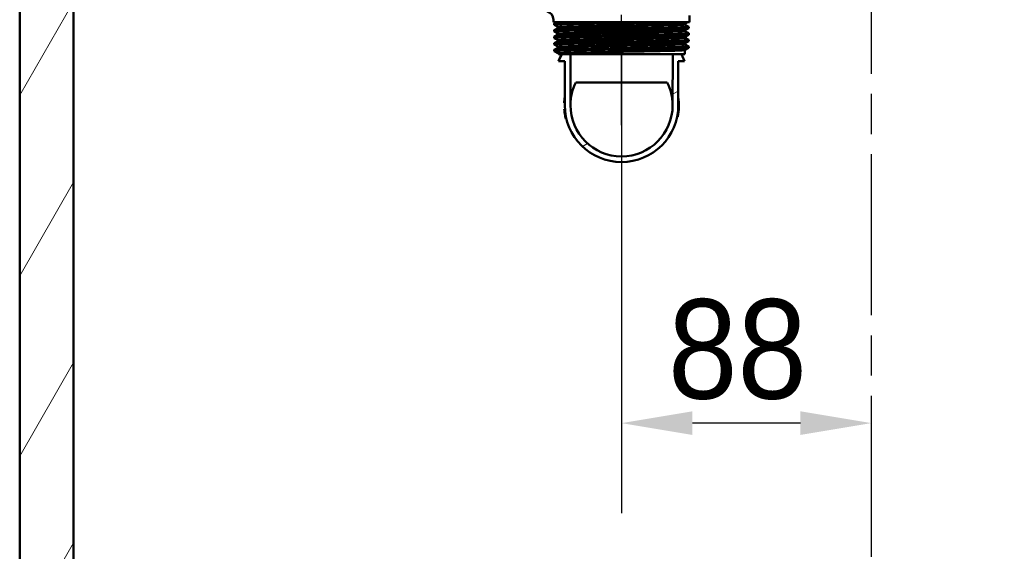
# Model space of a CAD drawing. Header units: millimetres. Extents: x 0 to 2100, y 0 to 3899.
# Tile 4 of 45: x 923 to 1270, y 1311 to 1499. Entities that reach past the tile are written whole.
import ezdxf

# ---------------------------------------------------------------- set-up
doc = ezdxf.new("R2010")
doc.units = ezdxf.units.MM
doc.header["$LTSCALE"] = 10
doc.linetypes.add('CHAIN', pattern=[0.3543, 0.2362, -0.0295, 0.0591, -0.0295])
doc.linetypes.add('DASH_DOT', pattern=[0.182, 0.1181, -0.0295, 0.0049, -0.0295])
for name, color, linetype, lineweight in [('Centerline(ISO)', 7, 'DASH_DOT', 25), ('Dimensions(ISO)', 7, 'Continuous', 25), ('Hatch', 7, 'Continuous', 9), ('Visible Edges(ISO)', 7, 'Continuous', 50), ('Visible Tangent Edges(ISO)', 7, 'Continuous', 25)]:
    doc.layers.add(name, color=color, linetype=linetype, lineweight=lineweight)
doc.styles.add('Text_3.5mm', font='arial.ttf', dxfattribs={"width": 0.9})
doc.dimstyles.new('KS-STANDARD', dxfattribs={"dimscale": 10, "dimtxt": 3.5, "dimasz": 2.5, "dimexe": 3.175, "dimexo": 0, "dimgap": 0.8, "dimtad": 1, "dimdec": 1, "dimrnd": 1e-08, "dimtxsty": 'Text_3.5mm', "dimcen": 0.09, "dimdle": 10, "dimclrd": 7, "dimclre": 7, "dimclrt": 7, "dimadec": 0, "dimazin": 2, "dimtfac": 0.714286, "dimtdec": 4, "dimtmove": 0, "dimatfit": 3, "dimfxl": 1, "dimtolj": 1, "dimlwd": 25, "dimlwe": 25, "dimarcsym": 0})

# ---------------------------------------------------------------- blocks, each defined once
blk = doc.blocks.new('*D9')
at = {"layer": 'Defpoints', "color": 0, "linetype": 'Continuous', "transparency": 16777216}
for p in [(1135.21, 1486.53), (1135.21, 1356.62), (1223.21, 1341.24)]:
    blk.add_point(p, dxfattribs=at)
at = {"layer": 'Dimensions(ISO)', "color": 7, "linetype": 'Continuous', "lineweight": 25, "transparency": 16777216}
for p, q in [((1135.21, 1486.53), (1135.21, 1324.87)), ((1198.21, 1356.62), (1160.21, 1356.62))]:
    blk.add_line(p, q, dxfattribs=at)
at = {"layer": 'Dimensions(ISO)', "color": 7, "linetype": 'Continuous', "transparency": 16777216}
for points in [[(1160.21, 1360.78), (1160.21, 1352.45), (1135.21, 1356.62)], [(1198.21, 1360.78), (1198.21, 1352.45), (1223.21, 1356.62)]]:
    blk.add_solid(points, dxfattribs=at)
at = {"layer": 'Dimensions(ISO)', "color": 7, "linetype": 'Continuous', "lineweight": 25, "transparency": 16777216, "insert": (1151.59, 1382.49), "char_height": 35, "attachment_point": 4, "style": 'Text_3.5mm'}
blk.add_mtext('\\A1;88', dxfattribs=at)

msp = doc.modelspace()

# ---------------------------------------------------------------- hatches: boundary and pattern name
at = {"layer": 'Hatch'}
h = msp.add_hatch(dxfattribs=at)
h.set_pattern_fill('ANSI31', color=256, scale=254, angle=15, style=0)
h.set_pattern_definition([(60, (0, 0), (-27.4963, 15.875), [])])
h.paths.add_polyline_path([(923.21, 949.53), (1523.21, 949.53), (1523.21, 1711.53), (1504.21, 1711.53), (1504.21, 968.53), (942.21, 968.53), (942.21, 1711.53), (923.21, 1711.53)])
h = msp.add_hatch(dxfattribs=at)
h.set_pattern_fill('ANSI31', color=256, scale=254, angle=-15, style=0)
h.set_pattern_definition([(30, (0, 0), (-15.875, 27.4963), [])])
edge = h.paths.add_edge_path()
edge.add_ellipse((1135.21, 1468.53), major_axis=(18, 0), ratio=1, start_angle=180, end_angle=360)
edge.add_line((1153.21, 1468.53), (1153.24, 1486.53))
edge.add_line((1153.24, 1486.53), (1156.29, 1486.53))
edge.add_line((1156.29, 1486.53), (1157.44, 1484.06))
edge.add_line((1157.44, 1484.06), (1155.21, 1484.06))
edge.add_line((1155.21, 1484.06), (1155.21, 1468.53))
edge.add_ellipse((1135.21, 1468.53), major_axis=(-20, 0), ratio=1, start_angle=0, end_angle=180, ccw=False)
edge.add_line((1115.21, 1468.53), (1115.21, 1484.06))
edge.add_line((1115.21, 1484.06), (1112.98, 1484.06))
edge.add_line((1112.98, 1484.06), (1114.13, 1486.53))
edge.add_line((1114.13, 1486.53), (1117.18, 1486.53))
edge.add_line((1117.18, 1486.53), (1117.21, 1468.53))

# ---------------------------------------------------------------- linework, layer by layer
at = {"layer": 'Centerline(ISO)', "linetype": 'CHAIN', "ltscale": 23.990969}
msp.add_line((1223.21, 799.59), (1223.21, 1785.98), dxfattribs=at)
at = {"layer": 'Centerline(ISO)', "linetype": 'CHAIN', "ltscale": 11.961245}
msp.add_line((1135.21, 1461.53), (1135.21, 1569.17), dxfattribs=at)
at = {"layer": 'Visible Edges(ISO)'}
for p, q in [((923.21, 1711.53), (923.21, 949.53)), ((942.21, 968.53), (942.21, 1711.53)), ((1111.21, 1497.83), (1111.21, 1498.65)), ((1159.21, 1497.83), (1159.21, 1500.15)), ((1159.21, 1497.83), (1111.21, 1497.83)), ((1111.51, 1496.82), (1111.51, 1497.32)), ((1111.51, 1494.52), (1111.51, 1495.01)), ((1111.52, 1497.33), (1112.48, 1497.83)), ((1112.83, 1496.13), (1111.52, 1496.81)), ((1111.52, 1495.02), (1112.83, 1495.7)), ((1112.96, 1495.91), (1112.96, 1495.92)), ((1157.46, 1497.07), (1157.46, 1497.07)), ((1158.62, 1497.83), (1157.58, 1497.28)), ((1157.58, 1496.86), (1158.9, 1496.17)), ((1158.9, 1495.66), (1157.58, 1494.97)), ((1158.91, 1495.67), (1158.91, 1496.16)), ((1111.51, 1492.21), (1111.51, 1492.7)), ((1112.83, 1493.82), (1111.52, 1494.51)), ((1111.52, 1492.71), (1112.83, 1493.39)), ((1112.83, 1491.51), (1111.52, 1492.2)), ((1112.96, 1493.6), (1112.96, 1493.61)), ((1157.46, 1494.76), (1157.46, 1494.76)), ((1157.46, 1492.45), (1157.46, 1492.45)), ((1157.58, 1494.55), (1158.9, 1493.86)), ((1158.9, 1493.35), (1157.58, 1492.67)), ((1157.58, 1492.24), (1158.9, 1491.55)), ((1158.91, 1493.36), (1158.91, 1493.85)), ((1158.91, 1491.05), (1158.91, 1491.54)), ((1111.51, 1489.9), (1111.51, 1490.39)), ((1111.51, 1487.59), (1111.51, 1488.08)), ((1111.52, 1490.4), (1112.83, 1491.08)), ((1112.83, 1489.2), (1111.52, 1489.89)), ((1111.52, 1488.09), (1112.83, 1488.78)), ((1112.96, 1491.29), (1112.96, 1491.3)), ((1112.96, 1488.99), (1112.96, 1488.99)), ((1157.46, 1490.14), (1157.46, 1490.15)), ((1158.9, 1491.04), (1157.58, 1490.36)), ((1157.58, 1489.93), (1158.9, 1489.24)), ((1158.9, 1488.73), (1157.58, 1488.05)), ((1158.91, 1488.74), (1158.91, 1489.23)), ((1112.83, 1486.89), (1111.52, 1487.58)), ((1112.96, 1486.53), (1112.96, 1486.68)), ((1112.96, 1486.53), (1157.46, 1486.53)), ((1114.13, 1486.53), (1112.98, 1484.06)), ((1114.12, 1486.53), (1112.98, 1484.06)), ((1117.21, 1468.53), (1117.18, 1486.53)), ((1153.24, 1486.53), (1153.21, 1468.53)), ((1157.44, 1484.06), (1156.29, 1486.53)), ((1156.29, 1486.53), (1157.44, 1484.06)), ((1157.46, 1486.53), (1157.46, 1487.84)), ((1112.98, 1484.06), (1115.21, 1484.06)), ((1112.98, 1484.06), (1112.98, 1484.06)), ((1115.21, 1484.06), (1115.21, 1468.53)), ((1115.21, 1468.53), (1115.21, 1484.06)), ((1155.21, 1468.53), (1155.21, 1484.06)), ((1155.21, 1484.06), (1157.44, 1484.06)), ((1155.21, 1468.53), (1155.21, 1484.06)), ((1157.44, 1484.06), (1157.44, 1484.06)), ((1115.03, 1469.42), (1115.21, 1469.42)), ((1115.03, 1469.41), (1115.21, 1469.41)), ((1115.05, 1467.23), (1115.25, 1467.23)), ((1115.05, 1467.22), (1115.25, 1467.22)), ((1115.24, 1465.5), (1115.44, 1465.5)), ((1115.59, 1463.72), (1115.79, 1463.72)), ((1155, 1464.49), (1154.8, 1464.49))]:
    msp.add_line(p, q, dxfattribs=at)
for centre, radius, start, end in [((1108.21, 1498.65), 3, 0, 73.4022), ((1135.21, 1468.53), 20.2, 348.4829, 8.0693), ((1135.21, 1468.53), 20.2, 183.6647, 183.6969), ((1135.21, 1468.53), 20.2, 183.6969, 188.6181), ((1135.21, 1468.53), 20, 180, 0), ((1135.21, 1468.53), 20, 180, 0), ((1135.21, 1468.53), 18, 180, 0), ((1135.21, 1468.53), 20.2, 188.6181, 193.7535)]:
    msp.add_arc(centre, radius, start, end, dxfattribs=at)
for centre, major_axis, ratio, start_param, end_param in [((1135.21, 1468.56), (0, 18), 0.999998, 1.111324, 1.560887), ((1135.21, 1476.53), (-18.01, 0), 0.001745, 3.602626, 5.822152), ((1135.21, 1468.56), (0, 18), 0.999998, 4.722298, 5.171861)]:
    msp.add_ellipse(centre, major_axis=major_axis, ratio=ratio, start_param=start_param, end_param=end_param, dxfattribs=at)
for points, knots in [([(1111.53, 1494.51), (1111.43, 1494.56), (1112, 1494.61), (1113.21, 1494.66), (1114.99, 1494.73), (1118.17, 1494.8), (1122.17, 1494.88), (1126.17, 1494.95), (1130.99, 1495.03), (1135.78, 1495.1), (1140.57, 1495.18), (1145.31, 1495.25), (1149.17, 1495.32), (1153.04, 1495.4), (1156.02, 1495.47), (1157.59, 1495.55), (1158.46, 1495.59), (1158.9, 1495.63), (1158.9, 1495.67)], [25.102964, 25.102964, 25.102964, 25.102964, 25.51401, 25.51401, 25.51401, 26.121147, 26.121147, 26.121147, 26.72768, 26.72768, 26.72768, 27.333656, 27.333656, 27.333656, 27.939119, 27.939119, 27.939119, 28.274334, 28.274334, 28.274334, 28.274334]), ([(1111.53, 1496.81), (1111.48, 1496.84), (1111.59, 1496.86), (1111.87, 1496.89), (1112.7, 1496.96), (1114.99, 1497.04), (1118.34, 1497.11), (1121.71, 1497.19), (1126.13, 1497.26), (1130.84, 1497.33), (1135.53, 1497.41), (1140.49, 1497.48), (1144.85, 1497.56), (1149.21, 1497.63), (1152.96, 1497.7), (1155.45, 1497.78), (1155.97, 1497.79), (1156.44, 1497.81), (1156.85, 1497.83)], [31.386149, 31.386149, 31.386149, 31.386149, 31.590691, 31.590691, 31.590691, 32.194948, 32.194948, 32.194948, 32.80125, 32.80125, 32.80125, 33.405662, 33.405662, 33.405662, 34.010412, 34.010412, 34.010412, 34.137582, 34.137582, 34.137582, 34.137582]), ([(1111.51, 1497.32), (1111.51, 1497.33), (1111.6, 1497.35), (1111.79, 1497.37), (1112.53, 1497.45), (1114.81, 1497.52), (1118.2, 1497.6), (1121.6, 1497.67), (1126.09, 1497.75), (1130.88, 1497.83)], [31.415927, 31.415927, 31.415927, 31.415927, 31.569557, 31.569557, 31.569557, 32.186399, 32.186399, 32.186399, 32.80324, 32.80324, 32.80324, 32.80324]), ([(1111.52, 1495.01), (1111.52, 1495.05), (1112.05, 1495.1), (1113.1, 1495.14), (1114.83, 1495.22), (1117.95, 1495.29), (1121.91, 1495.36), (1125.86, 1495.44), (1130.65, 1495.51), (1135.43, 1495.59), (1140.21, 1495.66), (1144.97, 1495.74), (1148.87, 1495.81), (1152.77, 1495.88), (1155.81, 1495.96), (1157.46, 1496.03), (1158.5, 1496.08), (1158.98, 1496.13), (1158.89, 1496.17)], [25.132741, 25.132741, 25.132741, 25.132741, 25.501755, 25.501755, 25.501755, 26.107636, 26.107636, 26.107636, 26.713012, 26.713012, 26.713012, 27.317929, 27.317929, 27.317929, 27.922431, 27.922431, 27.922431, 28.304112, 28.304112, 28.304112, 28.304112]), ([(1112.96, 1495.92), (1112.96, 1495.95), (1112.95, 1495.98), (1112.93, 1496.03), (1112.92, 1496.05), (1112.9, 1496.08), (1112.89, 1496.09), (1112.87, 1496.11), (1112.86, 1496.11), (1112.85, 1496.12), (1112.84, 1496.13), (1112.83, 1496.13)], [10.68001402, 10.68001402, 10.68001402, 10.68001402, 10.69402728, 10.69402728, 10.70804055, 10.70804055, 10.72205381, 10.72205381, 10.73606707, 10.73606707, 10.75008034, 10.75008034, 10.75008034, 10.75008034]), ([(1112.96, 1495.91), (1112.96, 1495.88), (1112.95, 1495.85), (1112.93, 1495.8), (1112.92, 1495.78), (1112.9, 1495.75), (1112.89, 1495.74), (1112.87, 1495.72), (1112.86, 1495.72), (1112.85, 1495.71), (1112.84, 1495.71), (1112.83, 1495.7)], [44.03053238, 44.03053238, 44.03053238, 44.03053238, 44.04452836, 44.04452836, 44.05852435, 44.05852435, 44.07252033, 44.07252033, 44.08651631, 44.08651631, 44.10051229, 44.10051229, 44.10051229, 44.10051229]), ([(1157.46, 1497.07), (1157.46, 1497.1), (1157.46, 1497.13), (1157.48, 1497.19), (1157.5, 1497.21), (1157.52, 1497.24), (1157.53, 1497.25), (1157.55, 1497.26), (1157.56, 1497.27), (1157.57, 1497.28), (1157.58, 1497.28), (1157.58, 1497.28)], [3.65503843, 3.65503843, 3.65503843, 3.65503843, 3.6690714, 3.6690714, 3.68310438, 3.68310438, 3.69713736, 3.69713736, 3.71117034, 3.71117034, 3.72520331, 3.72520331, 3.72520331, 3.72520331]), ([(1157.46, 1497.07), (1157.46, 1497.04), (1157.46, 1497.01), (1157.48, 1496.95), (1157.5, 1496.93), (1157.52, 1496.9), (1157.53, 1496.89), (1157.55, 1496.88), (1157.56, 1496.87), (1157.57, 1496.86), (1157.58, 1496.86), (1157.58, 1496.86)], [51.05534071, 51.05534071, 51.05534071, 51.05534071, 51.06935086, 51.06935086, 51.08336101, 51.08336101, 51.09737116, 51.09737116, 51.11138131, 51.11138131, 51.12539146, 51.12539146, 51.12539146, 51.12539146]), ([(1157.46, 1494.76), (1157.46, 1494.8), (1157.46, 1494.83), (1157.48, 1494.88), (1157.5, 1494.9), (1157.52, 1494.93), (1157.53, 1494.94), (1157.55, 1494.95), (1157.56, 1494.96), (1157.57, 1494.97), (1157.58, 1494.97), (1157.58, 1494.97)], [17.70490639, 17.70490639, 17.70490639, 17.70490639, 17.71890462, 17.71890462, 17.73290284, 17.73290284, 17.74690107, 17.74690107, 17.76089929, 17.76089929, 17.77489752, 17.77489752, 17.77489752, 17.77489752]), ([(1111.52, 1492.2), (1111.51, 1492.2), (1111.51, 1492.2), (1111.51, 1492.2), (1111.48, 1492.28), (1112.95, 1492.35), (1115.66, 1492.43), (1118.36, 1492.5), (1122.29, 1492.58), (1126.76, 1492.65), (1131.23, 1492.72), (1136.23, 1492.8), (1140.87, 1492.87), (1145.52, 1492.95), (1149.79, 1493.02), (1152.96, 1493.1), (1156.13, 1493.17), (1158.17, 1493.24), (1158.74, 1493.32), (1158.85, 1493.33), (1158.91, 1493.35), (1158.91, 1493.36)], [18.819778, 18.819778, 18.819778, 18.819778, 18.843905, 18.843905, 18.843905, 19.450094, 19.450094, 19.450094, 20.056011, 20.056011, 20.056011, 20.661669, 20.661669, 20.661669, 21.267079, 21.267079, 21.267079, 21.872253, 21.872253, 21.872253, 21.991149, 21.991149, 21.991149, 21.991149]), ([(1111.51, 1492.7), (1111.51, 1492.77), (1112.94, 1492.84), (1115.57, 1492.92), (1118.24, 1492.99), (1122.15, 1493.06), (1126.6, 1493.14), (1131.06, 1493.21), (1136.04, 1493.29), (1140.69, 1493.36), (1145.34, 1493.43), (1149.64, 1493.51), (1152.83, 1493.58), (1156.03, 1493.66), (1158.11, 1493.73), (1158.72, 1493.8), (1158.87, 1493.82), (1158.93, 1493.84), (1158.89, 1493.86)], [18.849556, 18.849556, 18.849556, 18.849556, 19.443393, 19.443393, 19.443393, 20.048757, 20.048757, 20.048757, 20.653886, 20.653886, 20.653886, 21.258792, 21.258792, 21.258792, 21.863485, 21.863485, 21.863485, 22.020926, 22.020926, 22.020926, 22.020926]), ([(1111.51, 1490.39), (1111.51, 1490.41), (1111.64, 1490.43), (1111.9, 1490.45), (1112.79, 1490.53), (1115.25, 1490.61), (1118.83, 1490.69), (1122.31, 1490.76), (1126.81, 1490.83), (1131.56, 1490.91), (1136.31, 1490.98), (1141.27, 1491.06), (1145.59, 1491.13), (1149.91, 1491.21), (1153.55, 1491.28), (1155.9, 1491.36), (1157.98, 1491.42), (1159.02, 1491.49), (1158.9, 1491.55)], [12.566371, 12.566371, 12.566371, 12.566371, 12.747618, 12.747618, 12.747618, 13.374356, 13.374356, 13.374356, 13.982692, 13.982692, 13.982692, 14.590678, 14.590678, 14.590678, 15.198327, 15.198327, 15.198327, 15.737741, 15.737741, 15.737741, 15.737741]), ([(1112.96, 1493.61), (1112.96, 1493.64), (1112.95, 1493.67), (1112.93, 1493.72), (1112.92, 1493.74), (1112.9, 1493.77), (1112.89, 1493.78), (1112.87, 1493.8), (1112.86, 1493.81), (1112.85, 1493.81), (1112.84, 1493.82), (1112.83, 1493.82)], [24.72973475, 24.72973475, 24.72973475, 24.72973475, 24.74372272, 24.74372272, 24.75771069, 24.75771069, 24.77169867, 24.77169867, 24.78568664, 24.78568664, 24.79967461, 24.79967461, 24.79967461, 24.79967461]), ([(1112.96, 1493.6), (1112.96, 1493.57), (1112.95, 1493.54), (1112.93, 1493.49), (1112.92, 1493.47), (1112.9, 1493.44), (1112.89, 1493.43), (1112.87, 1493.41), (1112.86, 1493.41), (1112.85, 1493.4), (1112.84, 1493.4), (1112.83, 1493.39)], [29.98100491, 29.98100491, 29.98100491, 29.98100491, 29.99498703, 29.99498703, 30.00896916, 30.00896916, 30.02295129, 30.02295129, 30.03693341, 30.03693341, 30.05091554, 30.05091554, 30.05091554, 30.05091554]), ([(1112.96, 1491.3), (1112.96, 1491.33), (1112.95, 1491.36), (1112.93, 1491.41), (1112.92, 1491.43), (1112.9, 1491.46), (1112.89, 1491.47), (1112.87, 1491.49), (1112.86, 1491.5), (1112.85, 1491.51), (1112.84, 1491.51), (1112.83, 1491.51)], [38.7792784, 38.7792784, 38.7792784, 38.7792784, 38.79326049, 38.79326049, 38.80724259, 38.80724259, 38.82122468, 38.82122468, 38.83520677, 38.83520677, 38.84918886, 38.84918886, 38.84918886, 38.84918886]), ([(1157.46, 1494.76), (1157.46, 1494.73), (1157.46, 1494.7), (1157.48, 1494.65), (1157.5, 1494.63), (1157.52, 1494.6), (1157.53, 1494.58), (1157.55, 1494.57), (1157.56, 1494.56), (1157.57, 1494.55), (1157.58, 1494.55), (1157.58, 1494.55)], [37.00576047, 37.00576047, 37.00576047, 37.00576047, 37.01974709, 37.01974709, 37.03373371, 37.03373371, 37.04772033, 37.04772033, 37.06170695, 37.06170695, 37.07569357, 37.07569357, 37.07569357, 37.07569357]), ([(1157.46, 1492.45), (1157.46, 1492.49), (1157.46, 1492.52), (1157.48, 1492.57), (1157.5, 1492.59), (1157.52, 1492.62), (1157.53, 1492.63), (1157.55, 1492.65), (1157.56, 1492.65), (1157.57, 1492.66), (1157.58, 1492.66), (1157.58, 1492.67)], [31.75451875, 31.75451875, 31.75451875, 31.75451875, 31.76850133, 31.76850133, 31.78248392, 31.78248392, 31.7964665, 31.7964665, 31.81044908, 31.81044908, 31.82443167, 31.82443167, 31.82443167, 31.82443167]), ([(1157.46, 1492.45), (1157.46, 1492.42), (1157.46, 1492.39), (1157.48, 1492.34), (1157.5, 1492.32), (1157.52, 1492.29), (1157.53, 1492.28), (1157.55, 1492.26), (1157.56, 1492.25), (1157.57, 1492.24), (1157.58, 1492.24), (1157.58, 1492.24)], [22.95624549, 22.95624549, 22.95624549, 22.95624549, 22.97022803, 22.97022803, 22.98421056, 22.98421056, 22.9981931, 22.9981931, 23.01217563, 23.01217563, 23.02615817, 23.02615817, 23.02615817, 23.02615817]), ([(1111.52, 1487.58), (1111.42, 1487.63), (1112.11, 1487.69), (1113.54, 1487.74), (1115.48, 1487.82), (1118.78, 1487.89), (1122.86, 1487.96), (1126.94, 1488.04), (1131.79, 1488.11), (1136.56, 1488.19), (1141.34, 1488.26), (1146.02, 1488.34), (1149.79, 1488.41), (1153.56, 1488.48), (1156.4, 1488.56), (1157.83, 1488.63), (1158.54, 1488.67), (1158.9, 1488.71), (1158.9, 1488.74)], [6.253408, 6.253408, 6.253408, 6.253408, 6.700342, 6.700342, 6.700342, 7.30585, 7.30585, 7.30585, 7.911236, 7.911236, 7.911236, 8.516503, 8.516503, 8.516503, 9.121654, 9.121654, 9.121654, 9.424778, 9.424778, 9.424778, 9.424778]), ([(1111.53, 1489.89), (1111.47, 1489.91), (1111.6, 1489.94), (1111.91, 1489.97), (1112.78, 1490.04), (1115.11, 1490.11), (1118.5, 1490.19), (1121.88, 1490.26), (1126.31, 1490.34), (1131.01, 1490.41), (1135.91, 1490.49), (1141.09, 1490.56), (1145.57, 1490.64), (1149.91, 1490.72), (1153.58, 1490.79), (1155.92, 1490.87), (1157.87, 1490.93), (1158.9, 1490.99), (1158.91, 1491.05)], [12.536593, 12.536593, 12.536593, 12.536593, 12.750266, 12.750266, 12.750266, 13.354679, 13.354679, 13.354679, 13.958998, 13.958998, 13.958998, 14.589579, 14.589579, 14.589579, 15.200454, 15.200454, 15.200454, 15.707963, 15.707963, 15.707963, 15.707963]), ([(1111.51, 1488.08), (1111.52, 1488.13), (1112.2, 1488.18), (1113.54, 1488.23), (1115.47, 1488.31), (1118.77, 1488.38), (1122.85, 1488.45), (1126.93, 1488.53), (1131.77, 1488.6), (1136.55, 1488.68), (1141.32, 1488.75), (1146, 1488.83), (1149.77, 1488.9), (1153.54, 1488.97), (1156.39, 1489.05), (1157.82, 1489.12), (1158.61, 1489.16), (1158.97, 1489.2), (1158.89, 1489.24)], [6.283185, 6.283185, 6.283185, 6.283185, 6.70007, 6.70007, 6.70007, 7.305313, 7.305313, 7.305313, 7.910441, 7.910441, 7.910441, 8.515455, 8.515455, 8.515455, 9.120358, 9.120358, 9.120358, 9.454556, 9.454556, 9.454556, 9.454556]), ([(1112.96, 1491.29), (1112.96, 1491.26), (1112.95, 1491.23), (1112.93, 1491.18), (1112.92, 1491.16), (1112.9, 1491.13), (1112.89, 1491.12), (1112.87, 1491.1), (1112.86, 1491.1), (1112.85, 1491.09), (1112.84, 1491.09), (1112.83, 1491.08)], [15.93146205, 15.93146205, 15.93146205, 15.93146205, 15.9454499, 15.9454499, 15.95943774, 15.95943774, 15.97342559, 15.97342559, 15.98741343, 15.98741343, 16.00140128, 16.00140128, 16.00140128, 16.00140128]), ([(1112.96, 1488.99), (1112.96, 1489.02), (1112.95, 1489.05), (1112.93, 1489.1), (1112.92, 1489.12), (1112.9, 1489.15), (1112.89, 1489.17), (1112.87, 1489.18), (1112.86, 1489.19), (1112.85, 1489.2), (1112.84, 1489.2), (1112.83, 1489.2)], [52.82880534, 52.82880534, 52.82880534, 52.82880534, 52.84280113, 52.84280113, 52.85679692, 52.85679692, 52.8707927, 52.8707927, 52.88478849, 52.88478849, 52.89878428, 52.89878428, 52.89878428, 52.89878428]), ([(1112.96, 1488.99), (1112.96, 1488.95), (1112.95, 1488.92), (1112.93, 1488.87), (1112.92, 1488.85), (1112.9, 1488.82), (1112.89, 1488.81), (1112.87, 1488.8), (1112.86, 1488.79), (1112.85, 1488.78), (1112.84, 1488.78), (1112.83, 1488.78)], [1.88174343, 1.88174343, 1.88174343, 1.88174343, 1.89575641, 1.89575641, 1.90976939, 1.90976939, 1.92378237, 1.92378237, 1.93779534, 1.93779534, 1.95180832, 1.95180832, 1.95180832, 1.95180832]), ([(1157.46, 1490.15), (1157.46, 1490.18), (1157.46, 1490.21), (1157.48, 1490.26), (1157.5, 1490.28), (1157.52, 1490.31), (1157.53, 1490.32), (1157.55, 1490.34), (1157.56, 1490.34), (1157.57, 1490.35), (1157.58, 1490.35), (1157.58, 1490.36)], [45.80403387, 45.80403387, 45.80403387, 45.80403387, 45.81802037, 45.81802037, 45.83200687, 45.83200687, 45.84599338, 45.84599338, 45.85997988, 45.85997988, 45.87396639, 45.87396639, 45.87396639, 45.87396639]), ([(1157.46, 1490.14), (1157.46, 1490.11), (1157.46, 1490.08), (1157.48, 1490.03), (1157.5, 1490.01), (1157.52, 1489.98), (1157.53, 1489.97), (1157.55, 1489.95), (1157.56, 1489.94), (1157.57, 1489.94), (1157.58, 1489.93), (1157.58, 1489.93)], [8.9066346, 8.9066346, 8.9066346, 8.9066346, 8.92063261, 8.92063261, 8.93463063, 8.93463063, 8.94862864, 8.94862864, 8.96262666, 8.96262666, 8.97662468, 8.97662468, 8.97662468, 8.97662468]), ([(1157.46, 1487.84), (1157.46, 1487.87), (1157.46, 1487.9), (1157.48, 1487.95), (1157.5, 1487.97), (1157.52, 1488), (1157.53, 1488.01), (1157.55, 1488.03), (1157.56, 1488.03), (1157.57, 1488.04), (1157.58, 1488.04), (1157.58, 1488.05)], [59.85361291, 59.85361291, 59.85361291, 59.85361291, 59.86762279, 59.86762279, 59.88163266, 59.88163266, 59.89564254, 59.89564254, 59.90965242, 59.90965242, 59.92366229, 59.92366229, 59.92366229, 59.92366229]), ([(1112.96, 1486.68), (1112.96, 1486.71), (1112.95, 1486.74), (1112.93, 1486.8), (1112.92, 1486.81), (1112.9, 1486.85), (1112.89, 1486.86), (1112.87, 1486.87), (1112.86, 1486.88), (1112.85, 1486.89), (1112.84, 1486.89), (1112.83, 1486.89)], [66.8784764, 66.8784764, 66.8784764, 66.8784764, 66.89250506, 66.89250506, 66.90653373, 66.90653373, 66.9205624, 66.9205624, 66.93459106, 66.93459106, 66.94861973, 66.94861973, 66.94861973, 66.94861973]), ([(1115.06, 1469.98), (1115.07, 1470.15), (1115.09, 1470.36), (1115.13, 1470.74), (1115.16, 1470.99), (1115.21, 1471.35), (1115.21, 1471.35), (1115.21, 1471.36)], [-0.2566702, -0.2566702, -0.2566702, -0.2566702, -0.1161737, -0.1161737, -0.0105906, -0.0105906, -0.0085473, -0.0085473, -0.0085473, -0.0085473]), ([(1115.03, 1469.42), (1115.03, 1469.42), (1115.03, 1469.43), (1115.03, 1469.49), (1115.03, 1469.54), (1115.04, 1469.66), (1115.05, 1469.77), (1115.06, 1469.93), (1115.06, 1469.95), (1115.06, 1469.98)], [-0.1028327, -0.1028327, -0.1028327, -0.1028327, -0.0845661, -0.0845661, -0.0625615, -0.0625615, -0.0082335, -0.0082335, 0, 0, 0, 0])]:
    msp.add_open_spline(points, degree=3, knots=knots, dxfattribs=at)
msp.add_open_spline([(1115.03, 1469.41), (1115.03, 1469.41), (1115.03, 1469.41), (1115.03, 1469.42)], degree=3, dxfattribs=at)
at = {"layer": 'Visible Tangent Edges(ISO)'}
for p, q in [((1115.06, 1469.98), (1115.21, 1469.98)), ((1115.21, 1468.53), (1115.21, 1468.53)), ((1155.21, 1468.53), (1155.21, 1468.53))]:
    msp.add_line(p, q, dxfattribs=at)
for points, knots in [([(1157.58, 1494.97), (1157.53, 1494.95), (1157.36, 1494.93), (1156.41, 1494.86), (1155.21, 1494.81), (1151.88, 1494.71), (1149.73, 1494.67), (1144.83, 1494.57), (1142.06, 1494.52), (1136.35, 1494.43), (1133.39, 1494.38), (1127.73, 1494.28), (1125.01, 1494.24), (1120.24, 1494.14), (1118.16, 1494.09), (1114.95, 1494), (1113.82, 1493.95), (1112.92, 1493.88), (1112.78, 1493.85), (1112.84, 1493.82)], [17.774898, 17.774898, 17.774898, 17.774898, 18.197467, 18.197467, 19.069268, 19.069268, 19.942351, 19.942351, 20.814852, 20.814852, 21.684386, 21.684386, 22.550712, 22.550712, 23.417755, 23.417755, 24.290914, 24.290914, 24.799675, 24.799675, 24.799675, 24.799675]), ([(1157.58, 1497.28), (1157.52, 1497.25), (1157.25, 1497.22), (1155.98, 1497.15), (1154.64, 1497.1), (1151.07, 1497), (1148.82, 1496.96), (1143.79, 1496.86), (1140.97, 1496.81), (1135.22, 1496.72), (1132.25, 1496.67), (1126.65, 1496.57), (1123.98, 1496.53), (1119.36, 1496.43), (1117.38, 1496.38), (1114.44, 1496.29), (1113.46, 1496.24), (1112.87, 1496.17), (1112.8, 1496.15), (1112.84, 1496.13)], [3.725203, 3.725203, 3.725203, 3.725203, 4.264554, 4.264554, 5.13546, 5.13546, 6.006326, 6.006326, 6.87717, 6.87717, 7.748053, 7.748053, 8.619018, 8.619018, 9.490025, 9.490025, 10.360962, 10.360962, 10.75008, 10.75008, 10.75008, 10.75008]), ([(1112.84, 1495.7), (1112.88, 1495.73), (1113.1, 1495.75), (1114.15, 1495.83), (1115.32, 1495.87), (1118.52, 1495.96), (1120.53, 1496.01), (1125.15, 1496.1), (1127.8, 1496.15), (1133.39, 1496.24), (1136.39, 1496.29), (1142.2, 1496.38), (1145.03, 1496.43), (1149.97, 1496.53), (1152.11, 1496.58), (1155.38, 1496.67), (1156.53, 1496.72), (1157.48, 1496.8), (1157.63, 1496.83), (1157.58, 1496.86)], [44.100512, 44.100512, 44.100512, 44.100512, 44.573873, 44.573873, 45.406739, 45.406739, 46.231883, 46.231883, 47.07293, 47.07293, 47.951408, 47.951408, 48.845319, 48.845319, 49.727939, 49.727939, 50.59495, 50.59495, 51.125391, 51.125391, 51.125391, 51.125391]), ([(1157.46, 1497.07), (1157.46, 1497.04), (1157.3, 1497.02), (1156.4, 1496.94), (1155.25, 1496.9), (1152.01, 1496.8), (1149.88, 1496.75), (1144.97, 1496.66), (1142.15, 1496.61), (1136.38, 1496.51), (1133.4, 1496.46), (1127.84, 1496.37), (1125.21, 1496.32), (1120.61, 1496.23), (1118.61, 1496.18), (1115.44, 1496.09), (1114.27, 1496.05), (1113.18, 1495.97), (1112.96, 1495.94), (1112.96, 1495.91)], [-51.055341, -51.055341, -51.055341, -51.055341, -50.59495, -50.59495, -49.727939, -49.727939, -48.845319, -48.845319, -47.951408, -47.951408, -47.07293, -47.07293, -46.231883, -46.231883, -45.406739, -45.406739, -44.573873, -44.573873, -44.030532, -44.030532, -44.030532, -44.030532]), ([(1112.96, 1495.92), (1112.96, 1495.94), (1113.03, 1495.95), (1113.59, 1496.02), (1114.57, 1496.07), (1117.49, 1496.16), (1119.45, 1496.21), (1124.05, 1496.3), (1126.7, 1496.35), (1132.27, 1496.45), (1135.22, 1496.5), (1140.94, 1496.59), (1143.74, 1496.64), (1148.75, 1496.73), (1150.98, 1496.78), (1154.53, 1496.88), (1155.86, 1496.92), (1157.18, 1497.01), (1157.45, 1497.04), (1157.46, 1497.07)], [-10.680014, -10.680014, -10.680014, -10.680014, -10.360962, -10.360962, -9.490025, -9.490025, -8.619018, -8.619018, -7.748053, -7.748053, -6.87717, -6.87717, -6.006326, -6.006326, -5.13546, -5.13546, -4.264554, -4.264554, -3.655038, -3.655038, -3.655038, -3.655038]), ([(1157.58, 1492.67), (1157.54, 1492.65), (1157.43, 1492.63), (1156.75, 1492.57), (1155.81, 1492.52), (1153.17, 1492.44), (1151.51, 1492.4), (1147.83, 1492.32), (1145.92, 1492.28), (1141.79, 1492.21), (1139.61, 1492.17), (1134.92, 1492.09), (1132.39, 1492.05), (1127.07, 1491.96), (1124.26, 1491.91), (1119.33, 1491.81), (1117.2, 1491.76), (1114.21, 1491.66), (1113.29, 1491.61), (1112.84, 1491.55), (1112.8, 1491.53), (1112.84, 1491.51)], [31.824432, 31.824432, 31.824432, 31.824432, 32.159798, 32.159798, 32.948764, 32.948764, 33.711002, 33.711002, 34.37986, 34.37986, 35.048718, 35.048718, 35.792869, 35.792869, 36.697459, 36.697459, 37.640334, 37.640334, 38.533123, 38.533123, 38.849189, 38.849189, 38.849189, 38.849189]), ([(1112.83, 1493.39), (1112.89, 1493.42), (1113.17, 1493.45), (1114.26, 1493.52), (1115.2, 1493.56), (1118.16, 1493.65), (1120.55, 1493.7), (1126.25, 1493.81), (1129.68, 1493.87), (1136.27, 1493.98), (1139.4, 1494.03), (1145.23, 1494.13), (1147.91, 1494.18), (1152.5, 1494.28), (1154.36, 1494.33), (1157, 1494.44), (1157.67, 1494.49), (1157.58, 1494.55), (1157.58, 1494.55), (1157.58, 1494.55)], [30.050916, 30.050916, 30.050916, 30.050916, 30.592061, 30.592061, 31.263362, 31.263362, 32.237615, 32.237615, 33.291692, 33.291692, 34.217923, 34.217923, 35.131943, 35.131943, 36.063766, 36.063766, 37.061757, 37.061757, 37.075694, 37.075694, 37.075694, 37.075694]), ([(1112.84, 1491.08), (1112.86, 1491.1), (1112.92, 1491.11), (1113.41, 1491.17), (1114.36, 1491.22), (1117.26, 1491.31), (1119.21, 1491.36), (1123.9, 1491.46), (1126.66, 1491.51), (1132.82, 1491.61), (1136.25, 1491.67), (1142.77, 1491.78), (1145.9, 1491.83), (1150.97, 1491.93), (1153.05, 1491.98), (1156.15, 1492.09), (1157.15, 1492.14), (1157.58, 1492.21), (1157.61, 1492.22), (1157.58, 1492.24)], [16.001401, 16.001401, 16.001401, 16.001401, 16.229224, 16.229224, 17.097143, 17.097143, 17.970989, 17.970989, 18.873931, 18.873931, 19.87642, 19.87642, 20.87079, 20.87079, 21.778811, 21.778811, 22.727814, 22.727814, 23.026158, 23.026158, 23.026158, 23.026158]), ([(1157.46, 1494.76), (1157.46, 1494.71), (1156.79, 1494.66), (1154.24, 1494.55), (1152.39, 1494.5), (1147.83, 1494.4), (1145.17, 1494.35), (1139.37, 1494.25), (1136.26, 1494.2), (1129.71, 1494.09), (1126.3, 1494.03), (1120.63, 1493.92), (1118.26, 1493.87), (1115.32, 1493.78), (1114.38, 1493.74), (1113.24, 1493.67), (1112.96, 1493.64), (1112.96, 1493.6)], [-37.00576, -37.00576, -37.00576, -37.00576, -36.063766, -36.063766, -35.131943, -35.131943, -34.217923, -34.217923, -33.291692, -33.291692, -32.237615, -32.237615, -31.263362, -31.263362, -30.592061, -30.592061, -29.981005, -29.981005, -29.981005, -29.981005]), ([(1112.96, 1493.61), (1112.96, 1493.63), (1113.1, 1493.66), (1113.95, 1493.73), (1115.07, 1493.78), (1118.26, 1493.87), (1120.33, 1493.92), (1125.08, 1494.01), (1127.78, 1494.06), (1133.4, 1494.16), (1136.35, 1494.21), (1142.02, 1494.3), (1144.78, 1494.35), (1149.64, 1494.44), (1151.78, 1494.49), (1155.09, 1494.59), (1156.29, 1494.64), (1157.28, 1494.71), (1157.46, 1494.74), (1157.46, 1494.76)], [-24.729735, -24.729735, -24.729735, -24.729735, -24.290914, -24.290914, -23.417755, -23.417755, -22.550712, -22.550712, -21.684386, -21.684386, -20.814852, -20.814852, -19.942351, -19.942351, -19.069268, -19.069268, -18.197467, -18.197467, -17.704906, -17.704906, -17.704906, -17.704906]), ([(1157.46, 1492.45), (1157.46, 1492.44), (1157.42, 1492.42), (1157.02, 1492.36), (1156.02, 1492.31), (1152.94, 1492.21), (1150.87, 1492.16), (1145.83, 1492.05), (1142.72, 1492), (1136.24, 1491.89), (1132.83, 1491.83), (1126.7, 1491.73), (1123.97, 1491.68), (1119.3, 1491.58), (1117.36, 1491.53), (1114.48, 1491.44), (1113.54, 1491.39), (1113.02, 1491.33), (1112.96, 1491.31), (1112.96, 1491.29)], [-22.956245, -22.956245, -22.956245, -22.956245, -22.727814, -22.727814, -21.778811, -21.778811, -20.87079, -20.87079, -19.87642, -19.87642, -18.873931, -18.873931, -17.970989, -17.970989, -17.097143, -17.097143, -16.229224, -16.229224, -15.931462, -15.931462, -15.931462, -15.931462]), ([(1112.96, 1491.3), (1112.96, 1491.31), (1113, 1491.33), (1113.42, 1491.39), (1114.34, 1491.44), (1117.31, 1491.54), (1119.43, 1491.59), (1124.33, 1491.69), (1127.12, 1491.74), (1132.41, 1491.83), (1134.92, 1491.87), (1139.59, 1491.95), (1141.75, 1491.99), (1145.86, 1492.06), (1147.76, 1492.1), (1151.41, 1492.18), (1153.07, 1492.22), (1155.69, 1492.3), (1156.62, 1492.35), (1157.33, 1492.41), (1157.46, 1492.43), (1157.46, 1492.45)], [-38.779278, -38.779278, -38.779278, -38.779278, -38.533123, -38.533123, -37.640334, -37.640334, -36.697459, -36.697459, -35.792869, -35.792869, -35.048718, -35.048718, -34.37986, -34.37986, -33.711002, -33.711002, -32.948764, -32.948764, -32.159798, -32.159798, -31.754519, -31.754519, -31.754519, -31.754519]), ([(1157.58, 1488.05), (1157.55, 1488.03), (1157.43, 1488.01), (1156.72, 1487.95), (1155.63, 1487.9), (1152.51, 1487.8), (1150.46, 1487.75), (1145.71, 1487.66), (1143, 1487.61), (1137.34, 1487.52), (1134.37, 1487.47), (1128.65, 1487.37), (1125.87, 1487.32), (1120.94, 1487.23), (1118.76, 1487.18), (1115.37, 1487.09), (1114.13, 1487.04), (1112.98, 1486.96), (1112.78, 1486.93), (1112.84, 1486.89)], [59.923662, 59.923662, 59.923662, 59.923662, 60.25451, 60.25451, 61.125364, 61.125364, 61.996192, 61.996192, 62.867062, 62.867062, 63.737983, 63.737983, 64.608915, 64.608915, 65.479824, 65.479824, 66.35071, 66.35071, 66.94862, 66.94862, 66.94862, 66.94862]), ([(1157.58, 1490.36), (1157.53, 1490.33), (1157.34, 1490.31), (1156.35, 1490.24), (1155.13, 1490.19), (1151.76, 1490.09), (1149.6, 1490.04), (1144.67, 1489.95), (1141.89, 1489.9), (1136.16, 1489.81), (1133.19, 1489.76), (1127.53, 1489.66), (1124.81, 1489.61), (1120.05, 1489.52), (1117.99, 1489.47), (1114.84, 1489.38), (1113.74, 1489.33), (1112.91, 1489.25), (1112.79, 1489.23), (1112.84, 1489.2)], [45.873966, 45.873966, 45.873966, 45.873966, 46.316262, 46.316262, 47.186756, 47.186756, 48.060561, 48.060561, 48.93415, 48.93415, 49.805523, 49.805523, 50.675143, 50.675143, 51.544746, 51.544746, 52.415371, 52.415371, 52.898784, 52.898784, 52.898784, 52.898784]), ([(1112.84, 1488.78), (1112.89, 1488.8), (1113.11, 1488.83), (1114.2, 1488.9), (1115.47, 1488.95), (1118.92, 1489.05), (1121.13, 1489.09), (1126.12, 1489.19), (1128.93, 1489.24), (1134.67, 1489.33), (1137.64, 1489.38), (1143.25, 1489.48), (1145.92, 1489.52), (1150.59, 1489.62), (1152.6, 1489.66), (1155.68, 1489.76), (1156.75, 1489.81), (1157.52, 1489.88), (1157.63, 1489.91), (1157.58, 1489.93)], [1.951808, 1.951808, 1.951808, 1.951808, 2.429533, 2.429533, 3.301173, 3.301173, 4.176286, 4.176286, 5.051724, 5.051724, 5.921788, 5.921788, 6.784181, 6.784181, 7.644963, 7.644963, 8.515259, 8.515259, 8.976625, 8.976625, 8.976625, 8.976625]), ([(1112.96, 1488.99), (1112.96, 1489.01), (1113.09, 1489.04), (1113.87, 1489.11), (1114.96, 1489.15), (1118.1, 1489.25), (1120.15, 1489.3), (1124.88, 1489.39), (1127.58, 1489.44), (1133.2, 1489.54), (1136.16, 1489.58), (1141.85, 1489.68), (1144.62, 1489.73), (1149.51, 1489.82), (1151.67, 1489.87), (1155.01, 1489.97), (1156.22, 1490.01), (1157.26, 1490.09), (1157.46, 1490.12), (1157.46, 1490.15)], [-52.828805, -52.828805, -52.828805, -52.828805, -52.415371, -52.415371, -51.544746, -51.544746, -50.675143, -50.675143, -49.805523, -49.805523, -48.93415, -48.93415, -48.060561, -48.060561, -47.186756, -47.186756, -46.316262, -46.316262, -45.804034, -45.804034, -45.804034, -45.804034]), ([(1157.46, 1490.14), (1157.46, 1490.12), (1157.35, 1490.1), (1156.62, 1490.03), (1155.56, 1489.98), (1152.49, 1489.89), (1150.49, 1489.84), (1145.85, 1489.74), (1143.19, 1489.7), (1137.62, 1489.6), (1134.67, 1489.55), (1128.96, 1489.46), (1126.17, 1489.41), (1121.21, 1489.32), (1119.02, 1489.27), (1115.59, 1489.17), (1114.33, 1489.12), (1113.18, 1489.05), (1112.96, 1489.02), (1112.96, 1488.99)], [-8.906635, -8.906635, -8.906635, -8.906635, -8.515259, -8.515259, -7.644963, -7.644963, -6.784181, -6.784181, -5.921788, -5.921788, -5.051724, -5.051724, -4.176286, -4.176286, -3.301173, -3.301173, -2.429533, -2.429533, -1.881743, -1.881743, -1.881743, -1.881743]), ([(1112.96, 1486.68), (1112.96, 1486.71), (1113.17, 1486.74), (1114.25, 1486.82), (1115.49, 1486.86), (1118.87, 1486.96), (1121.03, 1487.01), (1125.93, 1487.1), (1128.69, 1487.15), (1134.38, 1487.25), (1137.33, 1487.29), (1142.95, 1487.39), (1145.65, 1487.44), (1150.37, 1487.53), (1152.41, 1487.58), (1155.51, 1487.68), (1156.59, 1487.72), (1157.34, 1487.79), (1157.46, 1487.82), (1157.46, 1487.84)], [-66.878476, -66.878476, -66.878476, -66.878476, -66.35071, -66.35071, -65.479824, -65.479824, -64.608915, -64.608915, -63.737983, -63.737983, -62.867062, -62.867062, -61.996192, -61.996192, -61.125364, -61.125364, -60.25451, -60.25451, -59.853613, -59.853613, -59.853613, -59.853613])]:
    msp.add_open_spline(points, degree=3, knots=knots, dxfattribs=at)

# ---------------------------------------------------------------- dimensions: what is measured, and where the dimension line sits
at = {"layer": 'Dimensions(ISO)', "color": 7, "linetype": 'Continuous', "lineweight": 25}
dim = msp.add_linear_dim(base=(1135.21, 1356.62), p1=(1223.21, 1341.24), p2=(1135.21, 1486.53), dimstyle='KS-STANDARD', override={"dimgap": 0.8, "dimdec": 0, "dimse1": 1, "dimtol": 0, "dimlim": 0, "dimtp": 0, "dimtm": 0, "dimtdec": 4, "dimtofl": 0, "dimatfit": 1}, dxfattribs=at)
dim.commit()
dim.dimension.update_dxf_attribs({"geometry": '*D9', "text_midpoint": (1174.21, 1356.62), "dimtype": 160})

doc.saveas('drawing.dxf')
